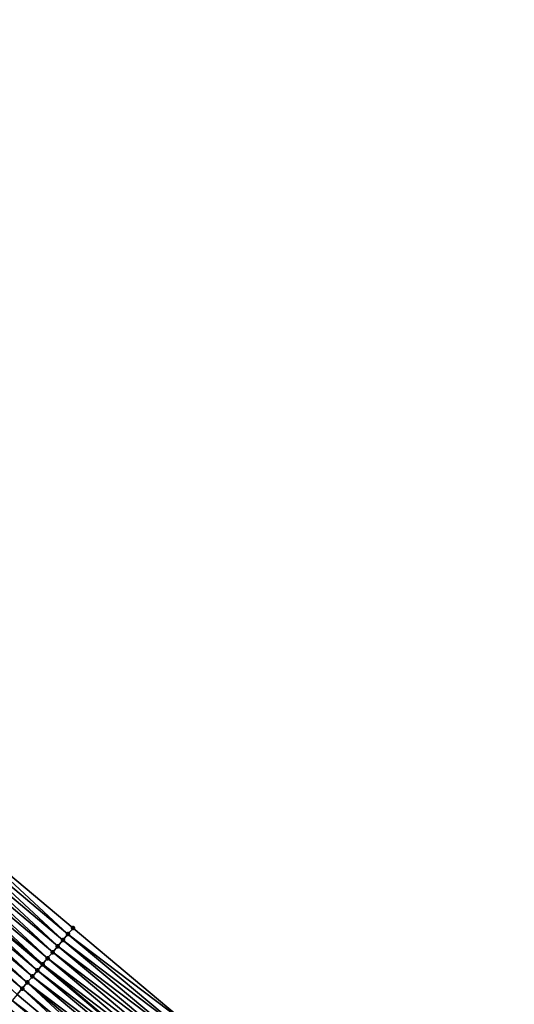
# Model space of a CAD drawing. Header units: feet. Extents: x 2010743 to 2022806, y 818705 to 837694.
# Tile 45 of 256: x 2017104 to 2017167, y 818999 to 819124. Entities that reach past the tile are written whole.
import ezdxf

# ---------------------------------------------------------------- set-up
doc = ezdxf.new("R2010")
doc.units = ezdxf.units.FT
doc.header["$MEASUREMENT"] = 0
doc.layers.add('EP_Travel Lane', color=172, linetype='Continuous', lineweight=53)
doc.layers.add('Road Shots', color=141, linetype='Continuous', lineweight=100)
doc.layers.add('I-77-MM17-21_NB-Surface-Border', color=7, linetype='Continuous')
doc.layers.add('I-77-MM17-21_NB-Surface-TIN', color=7, linetype='Continuous')

msp = doc.modelspace()

# ---------------------------------------------------------------- linework, layer by layer
at = {"layer": 'EP_Travel Lane'}
msp.add_polyline3d([(2016984.24, 819107.04, 276.95), (2016999.56, 819094.18, 277.17), (2017014.88, 819081.32, 277.36), (2017030.2, 819068.47, 277.58), (2017045.52, 819055.61, 277.8), (2017060.84, 819042.75, 277.99), (2017076.16, 819029.9, 278.17), (2017091.48, 819017.04, 278.32), (2017106.8, 819004.18, 278.46), (2017122.11, 818991.34, 278.56), (2017137.44, 818978.5, 278.66), (2017152.78, 818965.66, 278.73), (2017168.11, 818952.82, 278.83)], dxfattribs=at)
at = {"layer": 'I-77-MM17-21_NB-Surface-Border', "color": 3, "linetype": 'Continuous', "lineweight": -3}
msp.add_polyline3d([(2016972.17, 819123.75, 276.63), (2016987.48, 819110.9, 276.86), (2017002.8, 819098.04, 277.07), (2017018.12, 819085.18, 277.28), (2017033.44, 819072.33, 277.49), (2017049.4, 819060.24, 277.7), (2017064.72, 819047.38, 277.89), (2017080.04, 819034.53, 278.06), (2017095.36, 819021.67, 278.21), (2017110.68, 819008.81, 278.36), (2017125.99, 818995.97, 278.48), (2017141.32, 818983.13, 278.57), (2017155.37, 818968.76, 278.62), (2017171.35, 818956.68, 278.66)], dxfattribs=at)
at = {"layer": 'I-77-MM17-21_NB-Surface-TIN', "color": 128, "linetype": 'Continuous', "lineweight": -3}
for points in [[(2017109.4, 819007.28, 278.4), (2017094.72, 819020.9, 278.23), (2017094.08, 819020.14, 278.25)], [(2017110.04, 819008.05, 278.38), (2017095.36, 819021.67, 278.21), (2017094.72, 819020.9, 278.23)], [(2017109.4, 819007.28, 278.4), (2017110.04, 819008.05, 278.38), (2017094.72, 819020.9, 278.23)], [(2017110.04, 819008.05, 278.38), (2017110.68, 819008.81, 278.36), (2017095.36, 819021.67, 278.21)], [(2017108.75, 819006.51, 278.42), (2017094.08, 819020.14, 278.25), (2017093.43, 819019.37, 278.27)], [(2017108.75, 819006.51, 278.42), (2017109.4, 819007.28, 278.4), (2017094.08, 819020.14, 278.25)], [(2017107.47, 819004.98, 278.45), (2017092.79, 819018.61, 278.29), (2017092.15, 819017.84, 278.31)], [(2017108.11, 819005.75, 278.44), (2017093.43, 819019.37, 278.27), (2017092.79, 819018.61, 278.29)], [(2017107.47, 819004.98, 278.45), (2017108.11, 819005.75, 278.44), (2017092.79, 819018.61, 278.29)], [(2017108.11, 819005.75, 278.44), (2017108.75, 819006.51, 278.42), (2017093.43, 819019.37, 278.27)], [(2017106.18, 819003.45, 278.47), (2017091.48, 819017.04, 278.32), (2017090.86, 819016.31, 278.34)], [(2017091.5, 819017.07, 278.32), (2017091.48, 819017.04, 278.32), (2017106.8, 819004.18, 278.46)], [(2017106.18, 819003.45, 278.47), (2017106.8, 819004.18, 278.46), (2017091.48, 819017.04, 278.32)], [(2017106.82, 819004.22, 278.46), (2017092.15, 819017.84, 278.31), (2017091.5, 819017.07, 278.32)], [(2017106.82, 819004.22, 278.46), (2017091.5, 819017.07, 278.32), (2017106.8, 819004.18, 278.46)], [(2017106.82, 819004.22, 278.46), (2017107.47, 819004.98, 278.45), (2017092.15, 819017.84, 278.31)], [(2017105.54, 819002.68, 278.49), (2017090.86, 819016.31, 278.34), (2017090.22, 819015.54, 278.36)], [(2017105.54, 819002.68, 278.49), (2017106.18, 819003.45, 278.47), (2017090.86, 819016.31, 278.34)], [(2017104.25, 819001.15, 278.52), (2017089.57, 819014.78, 278.37), (2017088.93, 819014.01, 278.39)], [(2017104.89, 819001.92, 278.51), (2017090.22, 819015.54, 278.36), (2017089.57, 819014.78, 278.37)], [(2017104.25, 819001.15, 278.52), (2017104.89, 819001.92, 278.51), (2017089.57, 819014.78, 278.37)], [(2017104.89, 819001.92, 278.51), (2017105.54, 819002.68, 278.49), (2017090.22, 819015.54, 278.36)], [(2017103.61, 819000.39, 278.55), (2017104.25, 819001.15, 278.52), (2017088.93, 819014.01, 278.39)], [(2017125.99, 818995.97, 278.48), (2017110.68, 819008.81, 278.36), (2017110.04, 819008.05, 278.38)], [(2017124.71, 818994.44, 278.51), (2017109.4, 819007.28, 278.4), (2017108.75, 819006.51, 278.42)], [(2017125.35, 818995.21, 278.5), (2017110.04, 819008.05, 278.38), (2017109.4, 819007.28, 278.4)], [(2017124.71, 818994.44, 278.51), (2017125.35, 818995.21, 278.5), (2017109.4, 819007.28, 278.4)], [(2017125.35, 818995.21, 278.5), (2017125.99, 818995.97, 278.48), (2017110.04, 819008.05, 278.38)], [(2017124.06, 818993.67, 278.53), (2017108.75, 819006.51, 278.42), (2017108.11, 819005.75, 278.44)], [(2017124.06, 818993.67, 278.53), (2017124.71, 818994.44, 278.51), (2017108.75, 819006.51, 278.42)], [(2017122.78, 818992.14, 278.56), (2017107.47, 819004.98, 278.45), (2017106.82, 819004.22, 278.46)], [(2017123.42, 818992.91, 278.55), (2017108.11, 819005.75, 278.44), (2017107.47, 819004.98, 278.45)], [(2017122.78, 818992.14, 278.56), (2017123.42, 818992.91, 278.55), (2017107.47, 819004.98, 278.45)], [(2017123.42, 818992.91, 278.55), (2017124.06, 818993.67, 278.53), (2017108.11, 819005.75, 278.44)], [(2017121.5, 818990.61, 278.59), (2017106.18, 819003.45, 278.47), (2017105.54, 819002.68, 278.49)], [(2017106.18, 819003.45, 278.47), (2017122.11, 818991.34, 278.56), (2017106.8, 819004.18, 278.46)], [(2017121.5, 818990.61, 278.59), (2017122.11, 818991.34, 278.56), (2017106.18, 819003.45, 278.47)], [(2017122.14, 818991.37, 278.56), (2017106.82, 819004.22, 278.46), (2017106.8, 819004.18, 278.46)], [(2017122.14, 818991.37, 278.56), (2017106.8, 819004.18, 278.46), (2017122.11, 818991.34, 278.56)], [(2017122.14, 818991.37, 278.56), (2017122.78, 818992.14, 278.56), (2017106.82, 819004.22, 278.46)], [(2017120.85, 818989.84, 278.61), (2017105.54, 819002.68, 278.49), (2017104.89, 819001.92, 278.51)], [(2017120.85, 818989.84, 278.61), (2017121.5, 818990.61, 278.59), (2017105.54, 819002.68, 278.49)], [(2017118.93, 818987.54, 278.66), (2017104.25, 819001.15, 278.52), (2017103.61, 819000.39, 278.55)], [(2017119.57, 818988.31, 278.64), (2017104.89, 819001.92, 278.51), (2017104.25, 819001.15, 278.52)], [(2017118.93, 818987.54, 278.66), (2017119.57, 818988.31, 278.64), (2017104.25, 819001.15, 278.52)], [(2017119.57, 818988.31, 278.64), (2017120.21, 818989.07, 278.62), (2017104.89, 819001.92, 278.51)], [(2017120.21, 818989.07, 278.62), (2017120.85, 818989.84, 278.61), (2017104.89, 819001.92, 278.51)], [(2017118.29, 818986.77, 278.68), (2017102.97, 818999.62, 278.57), (2017102.32, 818998.86, 278.58)], [(2017118.93, 818987.54, 278.66), (2017103.61, 819000.39, 278.55), (2017102.97, 818999.62, 278.57)], [(2017118.29, 818986.77, 278.68), (2017118.93, 818987.54, 278.66), (2017102.97, 818999.62, 278.57)]]:
    msp.add_3dface(points, dxfattribs=at)
at = {"layer": 'Road Shots', "lineweight": 100}
for p in [(2017110.68, 819008.81, 278.36), (2017109.4, 819007.28, 278.4), (2017110.04, 819008.05, 278.38), (2017108.75, 819006.51, 278.42), (2017107.47, 819004.98, 278.45), (2017108.11, 819005.75, 278.44), (2017106.18, 819003.45, 278.47), (2017106.82, 819004.22, 278.46), (2017105.54, 819002.68, 278.49), (2017104.25, 819001.15, 278.52), (2017104.89, 819001.92, 278.51)]:
    msp.add_point(p, dxfattribs=at)

doc.saveas('drawing.dxf')
